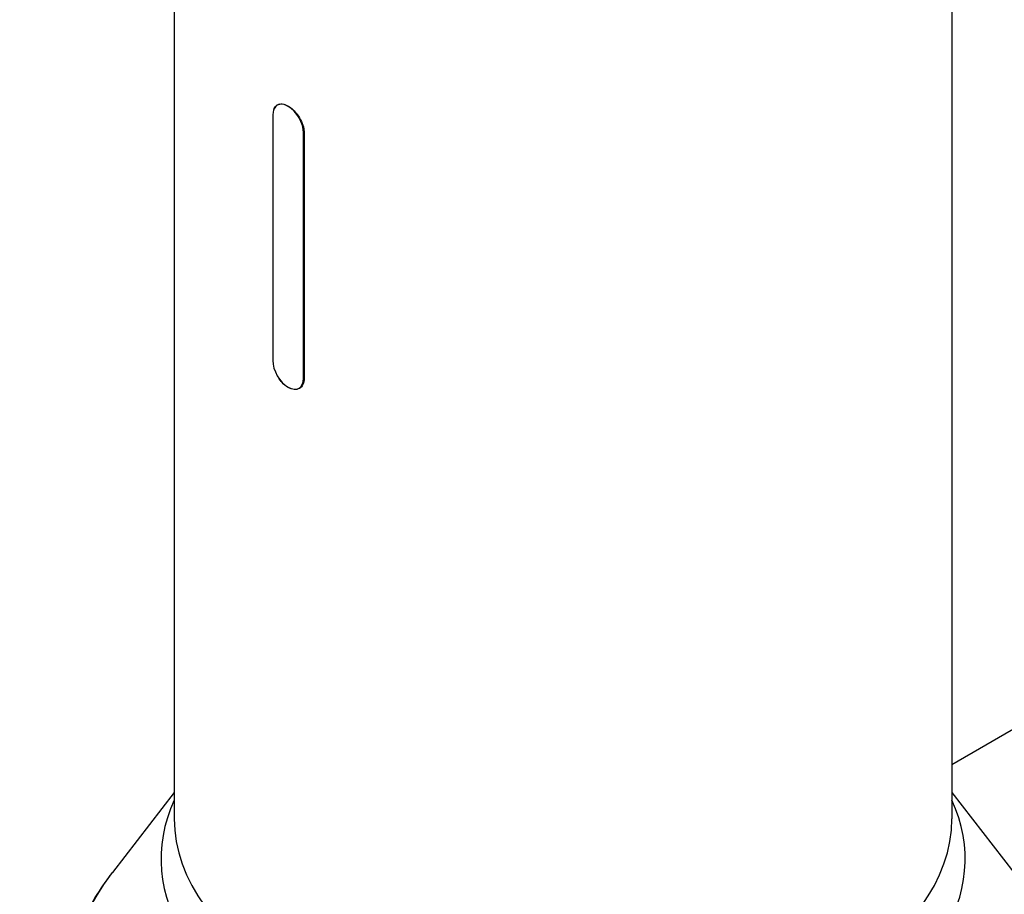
# Model space of a CAD drawing. Header units: millimetres. Extents: x 0 to 4378, y 0 to 2376.
# Tile 191 of 227: x 2534 to 2684, y 1344 to 1476. Entities that reach past the tile are written whole.
import ezdxf

# ---------------------------------------------------------------- set-up
doc = ezdxf.new("R2010")
doc.units = ezdxf.units.MM
doc.header["$LTSCALE"] = 0.2
doc.layers.add('01_Object Line', color=4, linetype='Continuous')

# ---------------------------------------------------------------- blocks, each defined once
blk = doc.blocks.new('A$Cf809625c')
for p, q in [((-191.58, 416.48), (-191.58, 254.57)), ((-73.58, 416.48), (-73.58, 254.57)), ((-175.64, 363.01), (-175.95, 362.84)), ((-176.64, 361.32), (-176.64, 324.09)), ((-171.87, 358.69), (-171.97, 358.63)), ((-171.97, 321.4), (-171.97, 358.63)), ((-171.87, 358.65), (-171.87, 321.42)), ((-171.87, 321.46), (-171.97, 321.4)), ((-172.32, 320.08), (-172.65, 319.89)), ((-62.29, 269.25), (-73.58, 262.73)), ((-191.58, 258.55), (-200.98, 246.42)), ((-73.58, 258.55), (-64.18, 246.42))]:
    blk.add_line(p, q)
for centre, major_axis, start_param, end_param in [((-174.3, 359.98), (-1.65, 2.86), 3.926991, 7.068583), ((-174.3, 322.75), (1.65, -2.86), 3.926991, 7.068583), ((-132.58, 248.44), (-61.01, 0), 6.025807, 9.682156), ((-132.58, 254.57), (59, 0), 3.141593, 6.283185), ((-132.58, 228.76), (74.93, 0), 2.721058, 6.70372)]:
    blk.add_ellipse(centre, major_axis=major_axis, ratio=0.57735, start_param=start_param, end_param=end_param)
for points, knots in [([(-176.48, 362.21), (-176.46, 362.25), (-176.45, 362.29), (-176.32, 362.58), (-176.15, 362.78), (-175.74, 363.01), (-175.48, 363.07), (-174.91, 363), (-174.6, 362.88), (-174.3, 362.71), (-174.27, 362.7), (-174.25, 362.68), (-174.18, 362.64), (-174.14, 362.61), (-174.05, 362.55), (-174, 362.52), (-173.82, 362.39), (-173.69, 362.28), (-173.33, 361.94), (-173.11, 361.7), (-172.67, 361.11), (-172.45, 360.74), (-172.11, 360.01), (-171.99, 359.64), (-171.9, 359.15), (-171.89, 359.02), (-171.87, 358.85), (-171.87, 358.8), (-171.87, 358.72), (-171.87, 358.69), (-171.87, 358.65), (-171.87, 358.65), (-171.87, 358.65)], [0.1090715, 0.1090715, 0.1090715, 0.1090715, 0.1262192, 0.1262192, 0.2524384, 0.2524384, 0.3786575, 0.3786575, 0.5048766, 0.5048766, 0.5048766, 0.5166183, 0.5166183, 0.5335886, 0.5335886, 0.5536687, 0.5536687, 0.6111571, 0.6111571, 0.7105432, 0.7105432, 0.8368366, 0.8368366, 0.9572645, 0.9572645, 1.002286, 1.002286, 1.0197473, 1.0197473, 1.0315753, 1.0315753, 1.0321241, 1.0321241, 1.0321241, 1.0321241]), ([(-171.87, 321.42), (-171.87, 321.07), (-171.93, 320.74), (-172.18, 320.2), (-172.37, 319.99), (-172.81, 319.74), (-173.09, 319.68), (-173.68, 319.73), (-174, 319.84), (-174.3, 320.01), (-174.33, 320.03), (-174.36, 320.04), (-174.42, 320.08), (-174.46, 320.11), (-174.55, 320.17), (-174.6, 320.2), (-174.78, 320.34), (-174.91, 320.45), (-175.25, 320.79), (-175.46, 321.04), (-175.67, 321.35), (-175.7, 321.39), (-175.73, 321.43)], [-1.0097533, -1.0097533, -1.0097533, -1.0097533, -0.8835341, -0.8835341, -0.7573149, -0.7573149, -0.6310958, -0.6310958, -0.5048766, -0.5048766, -0.5048766, -0.493135, -0.493135, -0.4761647, -0.4761647, -0.4560846, -0.4560846, -0.3985962, -0.3985962, -0.2992101, -0.2992101, -0.2839318, -0.2839318, -0.2839318, -0.2839318]), ([(-200.98, 246.42), (-201.94, 245.18), (-202.82, 243.91), (-204.41, 241.29), (-205.12, 239.94), (-206.35, 237.17), (-206.87, 235.76), (-207.72, 232.89), (-208.04, 231.42), (-208.47, 228.47), (-208.58, 226.98), (-208.58, 225.49)], [1.9356602, 1.9356602, 1.9356602, 1.9356602, 2.019767, 2.019767, 2.1038739, 2.1038739, 2.1879808, 2.1879808, 2.2720876, 2.2720876, 2.3561945, 2.3561945, 2.3561945, 2.3561945])]:
    blk.add_open_spline(points, degree=3, knots=knots)

msp = doc.modelspace()

# ---------------------------------------------------------------- block references
at = {"layer": '01_Object Line'}
msp.add_blockref('A$Cf809625c', (2749.512, 1100.467), dxfattribs=at)

doc.saveas('drawing.dxf')
